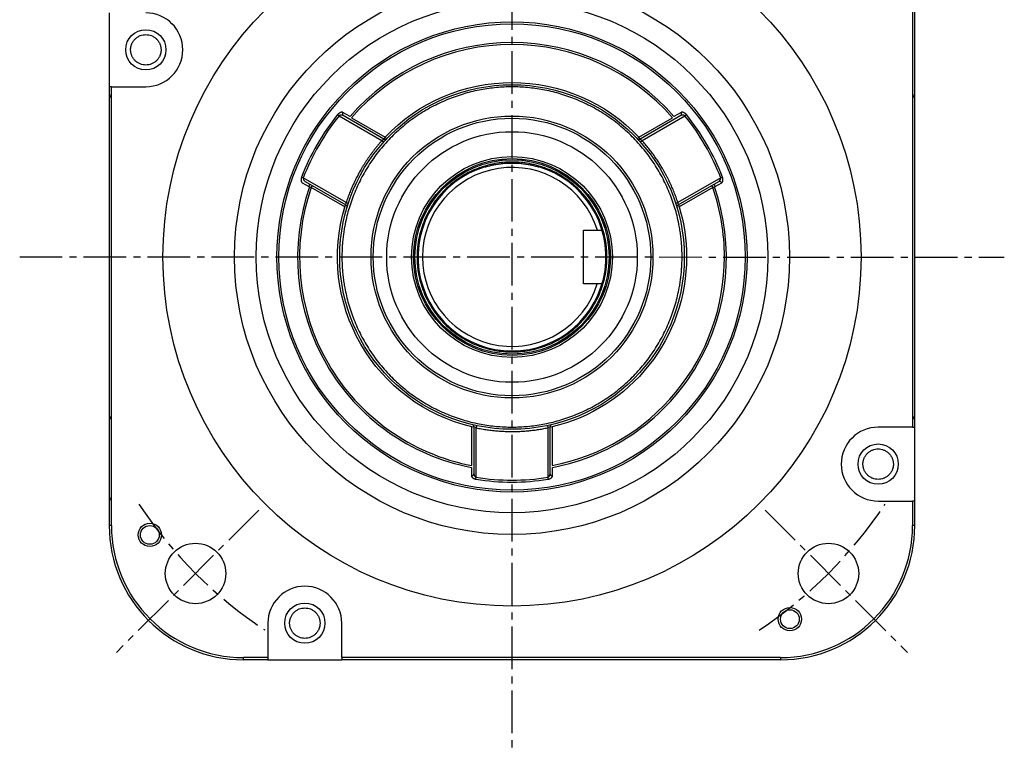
# Model space of a CAD drawing. Header units: millimetres. Extents: x 32176 to 34318, y 9875 to 11035.
# Tile 42 of 56: x 33141 to 33361, y 10289 to 10452. Entities that reach past the tile are written whole.
import ezdxf

# ---------------------------------------------------------------- set-up
doc = ezdxf.new("R2010")
doc.units = ezdxf.units.MM
doc.linetypes.add('CENTER2', pattern=[28.575, 19.05, -3.175, 3.175, -3.175])
doc.layers.add('Center', color=1, linetype='CENTER2')

msp = doc.modelspace()

# ---------------------------------------------------------------- linework, layer by layer
at = {"color": 7, "linetype": 'Continuous', "lineweight": 25}
for p, q in [((33340.7, 10458.92), (33340.7, 10360.89)), ((33341.2, 10360.89), (33341.2, 10458.92)), ((33161.2, 10453.46), (33161.2, 10436.96)), ((33161.7, 10436.96), (33161.2, 10436.96)), ((33161.2, 10436.96), (33161.2, 10338.92)), ((33161.7, 10436.96), (33169.39, 10436.96)), ((33161.7, 10338.92), (33161.7, 10436.96)), ((33212.24, 10430.73), (33212.57, 10430.46)), ((33212.57, 10430.46), (33222.14, 10424.94)), ((33215.01, 10430.3), (33213.43, 10431.22)), ((33222.59, 10425.26), (33213.5, 10430.5)), ((33288.9, 10430.5), (33279.81, 10425.26)), ((33280.26, 10424.94), (33289.83, 10430.46)), ((33288.97, 10431.22), (33287.39, 10430.3)), ((33289.83, 10430.46), (33290.16, 10430.73)), ((33215.34, 10430.02), (33222.84, 10425.69)), ((33279.56, 10425.69), (33287.06, 10430.02)), ((33222.14, 10424.94), (33222.52, 10424.6)), ((33222.84, 10425.69), (33222.59, 10425.26)), ((33223.2, 10425.35), (33222.84, 10425.69)), ((33279.56, 10425.69), (33279.2, 10425.35)), ((33279.81, 10425.26), (33279.56, 10425.69)), ((33279.88, 10424.6), (33280.26, 10424.94)), ((33204.57, 10416.61), (33204.17, 10416.76)), ((33204.35, 10415.49), (33205.93, 10414.57)), ((33214.14, 10411.08), (33204.57, 10416.61)), ((33205, 10415.78), (33214.09, 10410.54)), ((33205.84, 10414.62), (33206.04, 10415.18)), ((33206.34, 10414.43), (33206.59, 10414.87)), ((33297.83, 10416.61), (33288.26, 10411.08)), ((33288.31, 10410.54), (33297.4, 10415.78)), ((33295.81, 10414.87), (33296.06, 10414.43)), ((33296.36, 10415.18), (33296.56, 10414.62)), ((33296.47, 10414.57), (33298.05, 10415.49)), ((33298.23, 10416.76), (33297.83, 10416.61)), ((33205.93, 10414.57), (33206.34, 10414.43)), ((33213.84, 10410.1), (33206.34, 10414.43)), ((33296.06, 10414.43), (33288.56, 10410.1)), ((33296.06, 10414.43), (33296.47, 10414.57)), ((33213.55, 10408.94), (33214.03, 10410.57)), ((33214.14, 10411.08), (33214.62, 10410.93)), ((33287.78, 10410.93), (33288.26, 10411.08)), ((33288.37, 10410.57), (33288.74, 10409.31)), ((33267.18, 10392.93), (33267.19, 10404.93)), ((33267.19, 10404.93), (33271.31, 10404.93)), ((33273.64, 10398.25), (33273.7, 10398.92)), ((33271.31, 10392.93), (33267.18, 10392.93)), ((33242.7, 10360.89), (33242.19, 10360.98)), ((33242.2, 10352.32), (33242.2, 10360.98)), ((33242.7, 10360.98), (33242.7, 10350.49)), ((33243.3, 10361.24), (33243.2, 10360.75)), ((33243.2, 10349.7), (33243.2, 10360.75)), ((33259.1, 10361.24), (33259.2, 10360.75)), ((33259.2, 10360.75), (33259.2, 10349.7)), ((33259.7, 10350.49), (33259.7, 10360.98)), ((33260.21, 10360.98), (33259.7, 10360.89)), ((33260.2, 10360.98), (33260.2, 10352.32)), ((33340.7, 10360.89), (33333.01, 10360.89)), ((33340.7, 10360.89), (33341.2, 10360.89)), ((33341.2, 10344.39), (33341.2, 10360.89)), ((33242.12, 10351.9), (33242.12, 10350.06)), ((33260.28, 10350.06), (33260.28, 10351.9)), ((33243.13, 10349.28), (33243.2, 10349.7)), ((33259.27, 10349.28), (33259.2, 10349.7)), ((33333.01, 10344.39), (33340.7, 10344.39)), ((33340.7, 10344.39), (33340.7, 10338.92)), ((33341.2, 10344.39), (33340.7, 10344.39)), ((33341.2, 10338.92), (33341.2, 10344.39)), ((33161.7, 10338.92), (33161.2, 10338.92)), ((33341.2, 10338.92), (33340.7, 10338.92)), ((33196.66, 10317.11), (33196.66, 10309.42)), ((33213.16, 10309.42), (33213.16, 10317.11)), ((33196.66, 10309.42), (33191.2, 10309.42)), ((33191.2, 10308.92), (33191.2, 10309.42)), ((33196.66, 10309.42), (33196.66, 10308.92)), ((33311.2, 10309.42), (33213.16, 10309.42)), ((33213.16, 10309.42), (33213.16, 10308.92)), ((33311.2, 10309.42), (33311.2, 10308.92)), ((33196.66, 10308.92), (33191.2, 10308.92)), ((33196.66, 10308.92), (33213.16, 10308.92)), ((33311.2, 10308.92), (33213.16, 10308.92))]:
    msp.add_line(p, q, dxfattribs=at)
for centre, radius in [((33251.2, 10398.92), 78), ((33251.2, 10398.92), 62), ((33251.2, 10398.92), 57.15), ((33251.2, 10398.92), 52.1), ((33169.39, 10445.21), 4.5), ((33251.2, 10398.92), 38.5), ((33251.2, 10398.92), 31.5), ((33251.2, 10398.92), 31), ((33251.2, 10398.92), 28), ((33251.2, 10398.92), 22.45), ((33251.2, 10398.92), 22), ((33251.2, 10398.92), 21.71), ((33333.01, 10352.64), 4.5), ((33170.28, 10336.83), 2.6), ((33170.28, 10336.83), 2.1), ((33180.49, 10328.21), 6.75), ((33321.91, 10328.21), 6.75), ((33204.91, 10317.11), 4.5), ((33313.29, 10318), 2.6), ((33313.29, 10318), 2.1)]:
    msp.add_circle(centre, radius, dxfattribs=at)
for centre, radius, start, end in [((33169.39, 10445.21), 8.25, 270, 90), ((33251.2, 10398.92), 47.9, 40.9298, 139.0702), ((33162.2, 10435.42), 1, 180, 240), ((33340.2, 10435.42), 1, 300, 0), ((33251.2, 10398.92), 50.3, 140.7683, 159.2317), ((33213.78, 10430.89), 0.48, 137.9275, 234.2481), ((33288.62, 10430.89), 0.48, 305.7519, 42.0724), ((33251.2, 10398.92), 50.3, 20.7683, 39.2317), ((33222.84, 10425.69), 0.5, 240, 316.6576), ((33279.56, 10425.69), 0.5, 223.3424, 300), ((33251.2, 10398.92), 21, 106.6015, 73.3985), ((33251.19, 10398.94), 20, 17.4346, 342.5194), ((33297.6, 10415.34), 0.48, 17.9276, 114.2481), ((33251.2, 10398.92), 47.9, 160.9298, 259.0702), ((33251.2, 10398.92), 47.9, 280.9298, 19.0702), ((33213.84, 10410.1), 0.5, 343.3424, 60), ((33288.56, 10410.1), 0.5, 120, 196.6576), ((33162.2, 10362.42), 1, 120, 180), ((33340.2, 10362.42), 1, 0, 60), ((33242.2, 10360.98), 0.5, 0, 76.6576), ((33260.2, 10360.98), 0.5, 103.3424, 180), ((33333.01, 10352.64), 8.25, 90, 270), ((33242.22, 10350.53), 0.48, 257.9276, 354.2481), ((33251.2, 10398.92), 50.3, 260.7683, 279.2317), ((33260.18, 10350.53), 0.48, 185.7519, 282.0724), ((33162.2, 10345.42), 1, 180, 240), ((33191.2, 10338.92), 30, 180, 270), ((33191.2, 10338.92), 29.5, 180, 270), ((33311.2, 10338.92), 29.5, 270, 0), ((33311.2, 10338.92), 30, 270, 0), ((33204.91, 10317.11), 8.25, 0, 180)]:
    msp.add_arc(centre, radius, start, end, dxfattribs=at)
for points, knots in [([(33198.67, 10398.92), (33198.67, 10412.86), (33204.2, 10426.22), (33223.91, 10445.92), (33237.27, 10451.46), (33265.13, 10451.46), (33278.49, 10445.92), (33298.2, 10426.22), (33303.73, 10412.86), (33303.73, 10398.92)], [0, 0, 0, 0, 0.25, 0.25, 0.5, 0.5, 0.75, 0.75, 1, 1, 1, 1]), ([(33165.99, 10445.21), (33165.99, 10445.27), (33165.99, 10445.4), (33166, 10445.58), (33166.03, 10445.76), (33166.06, 10445.94), (33166.11, 10446.12), (33166.16, 10446.29), (33166.28, 10446.62), (33166.52, 10447.09), (33166.97, 10447.63), (33167.51, 10448.07), (33168.11, 10448.39), (33168.75, 10448.57), (33169.39, 10448.63), (33170.03, 10448.57), (33170.66, 10448.39), (33171.27, 10448.07), (33171.81, 10447.63), (33172.25, 10447.09), (33172.51, 10446.58), (33172.66, 10446.16), (33172.73, 10445.85), (33172.78, 10445.53), (33172.78, 10445.32), (33172.79, 10445.21)], [0, 0, 0, 0, 0.017281, 0.034439, 0.051523, 0.068584, 0.085672, 0.102838, 0.120131, 0.185085, 0.250089, 0.315042, 0.380046, 0.440005, 0.500014, 0.559974, 0.619983, 0.684936, 0.74994, 0.814894, 0.879897, 0.910049, 0.939936, 0.96983, 1, 1, 1, 1]), ([(33287.06, 10430.02), (33278.05, 10440.42), (33264.96, 10446.39), (33237.44, 10446.39), (33224.35, 10440.42), (33215.34, 10430.02)], [0, 0, 0, 0, 0.5, 0.5, 1, 1, 1, 1]), ([(33172.79, 10445.21), (33172.79, 10445.15), (33172.78, 10445.03), (33172.77, 10444.85), (33172.74, 10444.66), (33172.71, 10444.49), (33172.67, 10444.31), (33172.61, 10444.13), (33172.49, 10443.8), (33172.25, 10443.33), (33171.81, 10442.79), (33171.27, 10442.35), (33170.66, 10442.04), (33170.03, 10441.85), (33169.39, 10441.79), (33168.75, 10441.85), (33168.11, 10442.04), (33167.51, 10442.35), (33166.97, 10442.79), (33166.52, 10443.33), (33166.26, 10443.84), (33166.12, 10444.26), (33166.04, 10444.57), (33165.99, 10444.89), (33165.99, 10445.1), (33165.99, 10445.21)], [0, 0, 0, 0, 0.017281, 0.034439, 0.051523, 0.068584, 0.085672, 0.102838, 0.120131, 0.185085, 0.250089, 0.315042, 0.380046, 0.440005, 0.500014, 0.559974, 0.619983, 0.684936, 0.74994, 0.814894, 0.879897, 0.910049, 0.939936, 0.96983, 1, 1, 1, 1]), ([(33289.2, 10398.92), (33289.2, 10399.14), (33289.2, 10399.56), (33289.18, 10400.19), (33289.15, 10400.82), (33289.12, 10401.45), (33289.07, 10402.08), (33289.01, 10402.71), (33288.94, 10403.34), (33288.87, 10403.96), (33288.78, 10404.59), (33288.68, 10405.22), (33288.39, 10406.84), (33287.78, 10409.44), (33286.57, 10412.98), (33285, 10416.43), (33283.05, 10419.78), (33280.75, 10422.93), (33278.12, 10425.84), (33275.2, 10428.47), (33272.05, 10430.77), (33268.71, 10432.72), (33265.26, 10434.29), (33261.72, 10435.5), (33258.19, 10436.33), (33254.68, 10436.82), (33251.2, 10436.98), (33247.72, 10436.82), (33244.21, 10436.33), (33240.68, 10435.5), (33237.14, 10434.29), (33233.69, 10432.72), (33230.35, 10430.77), (33227.2, 10428.47), (33224.28, 10425.84), (33221.65, 10422.93), (33219.35, 10419.78), (33217.4, 10416.43), (33215.83, 10412.98), (33214.62, 10409.44), (33213.97, 10406.67), (33213.63, 10404.7), (33213.48, 10403.55), (33213.35, 10402.4), (33213.26, 10401.24), (33213.21, 10400.08), (33213.2, 10399.31), (33213.2, 10398.92)], [0, 0, 0, 0, 0.005308, 0.010609, 0.015904, 0.021197, 0.026487, 0.031777, 0.037067, 0.042359, 0.047656, 0.052957, 0.058266, 0.089135, 0.120009, 0.152165, 0.184325, 0.217165, 0.25001, 0.28285, 0.315695, 0.347851, 0.380012, 0.410881, 0.441755, 0.470876, 0.500001, 0.529122, 0.558247, 0.589116, 0.61999, 0.652146, 0.684306, 0.717147, 0.749991, 0.782832, 0.815676, 0.847832, 0.879993, 0.910862, 0.941736, 0.951461, 0.961168, 0.970867, 0.980566, 0.990274, 1, 1, 1, 1]), ([(33222.84, 10425.69), (33230.2, 10433.5), (33240.47, 10437.92), (33261.93, 10437.92), (33272.2, 10433.5), (33279.56, 10425.69)], [0, 0, 0, 0, 0.5, 0.5, 1, 1, 1, 1]), ([(33213.43, 10431.22), (33213.41, 10431.22), (33213.37, 10431.24), (33213.32, 10431.26), (33213.25, 10431.27), (33213.16, 10431.28), (33213.04, 10431.26), (33212.88, 10431.22), (33212.72, 10431.14), (33212.57, 10431.05), (33212.44, 10430.94), (33212.34, 10430.84), (33212.27, 10430.77), (33212.24, 10430.73)], [0, 0, 0, 0, 0.062659, 0.125085, 0.187687, 0.250874, 0.376183, 0.500303, 0.626664, 0.750378, 0.835973, 0.918536, 1, 1, 1, 1]), ([(33213.5, 10430.5), (33213.48, 10430.52), (33213.41, 10430.55), (33213.27, 10430.6), (33213.1, 10430.63), (33212.94, 10430.62), (33212.82, 10430.59), (33212.72, 10430.56), (33212.64, 10430.52), (33212.6, 10430.48), (33212.57, 10430.46)], [0, 0, 0, 0, 0.094238, 0.250543, 0.500115, 0.635512, 0.75013, 0.8426, 0.92541, 1, 1, 1, 1]), ([(33289.83, 10430.46), (33289.81, 10430.47), (33289.79, 10430.5), (33289.74, 10430.52), (33289.7, 10430.55), (33289.64, 10430.57), (33289.57, 10430.6), (33289.46, 10430.62), (33289.3, 10430.63), (33289.13, 10430.6), (33288.99, 10430.55), (33288.92, 10430.52), (33288.9, 10430.5)], [0, 0, 0, 0, 0.044095, 0.09093, 0.140884, 0.194268, 0.251339, 0.36584, 0.501189, 0.749853, 0.905743, 1, 1, 1, 1]), ([(33290.16, 10430.73), (33290.14, 10430.76), (33290.1, 10430.8), (33290.04, 10430.86), (33289.98, 10430.92), (33289.91, 10430.98), (33289.81, 10431.06), (33289.68, 10431.14), (33289.51, 10431.22), (33289.36, 10431.26), (33289.21, 10431.28), (33289.08, 10431.27), (33289.01, 10431.23), (33288.97, 10431.22)], [0, 0, 0, 0, 0.049056, 0.098201, 0.147872, 0.19849, 0.250456, 0.374295, 0.500966, 0.62502, 0.750745, 0.875887, 1, 1, 1, 1]), ([(33222.14, 10424.94), (33222.01, 10424.78), (33221.73, 10424.47), (33221.33, 10424), (33220.93, 10423.52), (33220.55, 10423.04), (33220.17, 10422.55), (33219.8, 10422.05), (33219.43, 10421.55), (33219.08, 10421.05), (33218.73, 10420.53), (33218.39, 10420.01), (33218.06, 10419.49), (33217.74, 10418.96), (33217.33, 10418.27), (33216.86, 10417.42), (33216.33, 10416.4), (33215.83, 10415.36), (33215.36, 10414.31), (33214.92, 10413.25), (33214.51, 10412.17), (33214.27, 10411.45), (33214.14, 10411.08)], [0, 0, 0, 0, 0.038567, 0.07708, 0.115551, 0.153987, 0.1924, 0.230798, 0.269192, 0.307591, 0.346005, 0.384444, 0.422917, 0.461435, 0.500006, 0.571586, 0.643011, 0.714344, 0.785646, 0.856982, 0.928412, 1, 1, 1, 1]), ([(33222.14, 10424.94), (33222.16, 10424.95), (33222.2, 10424.98), (33222.25, 10425.02), (33222.31, 10425.07), (33222.38, 10425.11), (33222.46, 10425.17), (33222.53, 10425.22), (33222.58, 10425.25), (33222.58, 10425.26), (33222.59, 10425.26)], [0, 0, 0, 0, 0.08383, 0.167661, 0.251494, 0.376719, 0.50098, 0.679221, 0.844938, 1, 1, 1, 1]), ([(33279.81, 10425.26), (33279.81, 10425.26), (33279.82, 10425.26), (33279.83, 10425.25), (33279.85, 10425.24), (33279.87, 10425.22), (33279.91, 10425.19), (33279.96, 10425.16), (33280.02, 10425.12), (33280.09, 10425.06), (33280.17, 10425), (33280.23, 10424.96), (33280.26, 10424.94)], [0, 0, 0, 0, 0.076489, 0.155393, 0.236986, 0.321512, 0.409194, 0.50023, 0.615561, 0.749369, 0.874432, 1, 1, 1, 1]), ([(33288.26, 10411.08), (33288.19, 10411.28), (33288.06, 10411.67), (33287.85, 10412.26), (33287.64, 10412.84), (33287.41, 10413.41), (33287.18, 10413.99), (33286.93, 10414.56), (33286.68, 10415.12), (33286.42, 10415.68), (33286.15, 10416.24), (33285.87, 10416.79), (33285.58, 10417.34), (33285.28, 10417.88), (33284.89, 10418.58), (33284.39, 10419.42), (33283.77, 10420.39), (33283.12, 10421.34), (33282.45, 10422.27), (33281.75, 10423.18), (33281.02, 10424.07), (33280.51, 10424.65), (33280.26, 10424.94)], [0, 0, 0, 0, 0.038567, 0.07708, 0.115551, 0.153987, 0.1924, 0.230798, 0.269192, 0.307591, 0.346005, 0.384444, 0.422917, 0.461435, 0.500006, 0.571586, 0.643011, 0.714344, 0.785646, 0.856982, 0.928412, 1, 1, 1, 1]), ([(33272.42, 10398.92), (33272.42, 10399.07), (33272.42, 10399.36), (33272.4, 10399.79), (33272.38, 10400.22), (33272.35, 10400.65), (33272.31, 10401.08), (33272.26, 10401.51), (33272.21, 10401.93), (33272.14, 10402.36), (33271.97, 10403.32), (33271.63, 10404.8), (33270.95, 10406.77), (33270.07, 10408.7), (33268.98, 10410.57), (33267.7, 10412.33), (33266.23, 10413.96), (33264.6, 10415.42), (33262.84, 10416.71), (33260.98, 10417.8), (33258.43, 10418.96), (33255.16, 10419.9), (33251.2, 10420.26), (33247.24, 10419.9), (33243.97, 10418.96), (33241.42, 10417.8), (33239.56, 10416.71), (33237.8, 10415.42), (33236.17, 10413.96), (33234.7, 10412.33), (33233.42, 10410.57), (33232.33, 10408.7), (33231.45, 10406.77), (33230.77, 10404.8), (33230.4, 10403.21), (33230.2, 10402.02), (33230.1, 10401.25), (33230.03, 10400.48), (33229.99, 10399.7), (33229.98, 10399.18), (33229.98, 10398.92)], [0, 0, 0, 0, 0.006487, 0.012966, 0.019437, 0.025905, 0.032372, 0.03884, 0.045313, 0.051792, 0.058281, 0.089157, 0.120041, 0.152204, 0.184375, 0.217222, 0.250077, 0.282925, 0.31578, 0.347943, 0.380114, 0.441801, 0.500001, 0.558202, 0.619888, 0.652051, 0.684222, 0.71707, 0.749925, 0.782772, 0.815628, 0.847791, 0.879961, 0.910837, 0.941721, 0.953391, 0.965039, 0.976679, 0.988327, 1, 1, 1, 1]), ([(33245.2, 10419.05), (33245.2, 10419.05), (33245.24, 10419.06), (33245.35, 10419.09), (33245.4, 10419.11), (33245.52, 10419.14), (33245.58, 10419.16), (33245.81, 10419.22), (33245.99, 10419.27), (33246.32, 10419.35), (33246.44, 10419.38), (33246.69, 10419.43), (33246.82, 10419.46), (33247.23, 10419.55), (33247.53, 10419.6), (33248.19, 10419.71), (33248.53, 10419.76), (33249.07, 10419.82), (33249.26, 10419.83), (33249.63, 10419.87), (33249.83, 10419.88), (33250.41, 10419.91), (33250.8, 10419.92), (33251.6, 10419.92), (33251.99, 10419.91), (33252.57, 10419.88), (33252.76, 10419.87), (33253.14, 10419.84), (33253.32, 10419.82), (33253.87, 10419.76), (33254.21, 10419.71), (33254.7, 10419.63), (33254.86, 10419.6), (33255.16, 10419.55), (33255.3, 10419.52), (33255.72, 10419.43), (33255.96, 10419.38), (33256.4, 10419.27), (33256.59, 10419.22), (33256.81, 10419.16), (33256.88, 10419.14), (33256.99, 10419.11), (33257.04, 10419.09), (33257.16, 10419.06), (33257.2, 10419.05), (33257.2, 10419.05)], [0, 0, 0, 0, 0.0625, 0.0625, 0.09375, 0.09375, 0.125, 0.125, 0.1875, 0.1875, 0.21875, 0.21875, 0.25, 0.25, 0.3125, 0.3125, 0.375, 0.375, 0.40625, 0.40625, 0.4375, 0.4375, 0.5, 0.5, 0.5625, 0.5625, 0.59375, 0.59375, 0.625, 0.625, 0.6875, 0.6875, 0.71875, 0.71875, 0.75, 0.75, 0.8125, 0.8125, 0.875, 0.875, 0.90625, 0.90625, 0.9375, 0.9375, 1, 1, 1, 1]), ([(33204.17, 10416.76), (33204.16, 10416.73), (33204.14, 10416.68), (33204.12, 10416.59), (33204.1, 10416.51), (33204.08, 10416.42), (33204.07, 10416.3), (33204.06, 10416.14), (33204.08, 10415.96), (33204.12, 10415.8), (33204.18, 10415.67), (33204.25, 10415.56), (33204.32, 10415.51), (33204.35, 10415.49)], [0, 0, 0, 0, 0.0490561, 0.0982014, 0.1478717, 0.1984899, 0.2504555, 0.3742945, 0.500966, 0.6250202, 0.7507449, 0.8758873, 1, 1, 1, 1]), ([(33204.57, 10416.61), (33204.57, 10416.59), (33204.56, 10416.56), (33204.56, 10416.5), (33204.56, 10416.45), (33204.57, 10416.39), (33204.59, 10416.31), (33204.62, 10416.21), (33204.7, 10416.07), (33204.8, 10415.93), (33204.92, 10415.83), (33204.98, 10415.8), (33205, 10415.78)], [0, 0, 0, 0, 0.0440954, 0.0909303, 0.1408835, 0.1942676, 0.2513388, 0.3658402, 0.5011892, 0.7498531, 0.9057435, 1, 1, 1, 1]), ([(33297.4, 10415.78), (33297.53, 10415.86), (33297.65, 10415.98), (33297.82, 10416.28), (33297.86, 10416.46), (33297.83, 10416.61)], [0, 0, 0, 0, 0.5, 0.5, 1, 1, 1, 1]), ([(33298.05, 10415.49), (33298.07, 10415.5), (33298.1, 10415.52), (33298.15, 10415.56), (33298.19, 10415.61), (33298.24, 10415.69), (33298.29, 10415.8), (33298.32, 10415.96), (33298.34, 10416.14), (33298.33, 10416.32), (33298.31, 10416.48), (33298.28, 10416.62), (33298.24, 10416.71), (33298.23, 10416.76)], [0, 0, 0, 0, 0.0626487, 0.1250712, 0.1876768, 0.2508733, 0.3761628, 0.5003028, 0.6266506, 0.7503773, 0.8359681, 0.9185302, 1, 1, 1, 1]), ([(33206.34, 10414.43), (33201.84, 10401.43), (33203.21, 10387.11), (33216.97, 10363.27), (33228.69, 10354.93), (33242.2, 10352.32)], [0, 0, 0, 0, 0.5, 0.5, 1, 1, 1, 1]), ([(33214.09, 10410.54), (33214.09, 10410.54), (33214.09, 10410.6), (33214.11, 10410.8), (33214.13, 10410.94), (33214.14, 10411.08)], [0, 0, 0, 0, 0.5, 0.5, 1, 1, 1, 1]), ([(33288.26, 10411.08), (33288.27, 10410.94), (33288.29, 10410.8), (33288.31, 10410.6), (33288.31, 10410.54), (33288.31, 10410.54)], [0, 0, 0, 0, 0.5, 0.5, 1, 1, 1, 1]), ([(33242.2, 10360.98), (33231.76, 10363.45), (33222.79, 10370.13), (33212.06, 10388.72), (33210.76, 10399.82), (33213.84, 10410.1)], [0, 0, 0, 0, 0.5, 0.5, 1, 1, 1, 1]), ([(33303.73, 10398.92), (33303.73, 10384.99), (33298.2, 10371.63), (33278.49, 10351.93), (33265.13, 10346.39), (33237.27, 10346.39), (33223.91, 10351.93), (33204.2, 10371.63), (33198.67, 10384.99), (33198.67, 10398.92)], [0, 0, 0, 0, 0.25, 0.25, 0.5, 0.5, 0.75, 0.75, 1, 1, 1, 1]), ([(33213.2, 10398.92), (33213.2, 10398.71), (33213.2, 10398.29), (33213.22, 10397.66), (33213.25, 10397.03), (33213.28, 10396.4), (33213.33, 10395.77), (33213.39, 10395.14), (33213.46, 10394.51), (33213.53, 10393.88), (33213.62, 10393.26), (33213.72, 10392.63), (33214.01, 10391.01), (33214.62, 10388.41), (33215.83, 10384.87), (33217.4, 10381.41), (33219.35, 10378.07), (33221.65, 10374.92), (33224.28, 10372.01), (33227.2, 10369.38), (33230.35, 10367.08), (33233.69, 10365.12), (33237.14, 10363.55), (33240.68, 10362.35), (33244.21, 10361.52), (33247.72, 10361.03), (33251.2, 10360.87), (33254.68, 10361.03), (33258.19, 10361.52), (33261.72, 10362.35), (33265.26, 10363.55), (33268.71, 10365.12), (33272.05, 10367.08), (33275.2, 10369.38), (33278.12, 10372.01), (33280.75, 10374.92), (33283.05, 10378.07), (33285, 10381.41), (33286.57, 10384.87), (33287.78, 10388.41), (33288.43, 10391.18), (33288.77, 10393.15), (33288.92, 10394.3), (33289.05, 10395.45), (33289.13, 10396.61), (33289.19, 10397.76), (33289.2, 10398.54), (33289.2, 10398.92)], [0, 0, 0, 0, 0.0053075, 0.0106085, 0.0159045, 0.0211968, 0.026487, 0.0317765, 0.0370669, 0.0423595, 0.0476559, 0.0529574, 0.0582657, 0.089135, 0.1200088, 0.1521648, 0.1843252, 0.2171655, 0.2500102, 0.2828505, 0.3156952, 0.3478512, 0.3800117, 0.410881, 0.4417547, 0.4708755, 0.5000008, 0.5291216, 0.5582468, 0.5891162, 0.6199899, 0.6521459, 0.6843063, 0.7171466, 0.7499913, 0.7828316, 0.8156763, 0.8478324, 0.8799928, 0.9108621, 0.9417359, 0.951461, 0.9611683, 0.9708668, 0.9805656, 0.9902736, 1, 1, 1, 1]), ([(33229.98, 10398.92), (33229.98, 10398.78), (33229.98, 10398.49), (33230, 10398.06), (33230.02, 10397.63), (33230.05, 10397.2), (33230.09, 10396.77), (33230.14, 10396.34), (33230.19, 10395.92), (33230.26, 10395.49), (33230.43, 10394.53), (33230.77, 10393.05), (33231.45, 10391.07), (33232.33, 10389.15), (33233.42, 10387.28), (33234.7, 10385.52), (33236.17, 10383.89), (33237.8, 10382.42), (33239.56, 10381.14), (33241.42, 10380.05), (33243.97, 10378.89), (33247.24, 10377.95), (33251.2, 10377.59), (33255.16, 10377.95), (33258.43, 10378.89), (33260.98, 10380.05), (33262.84, 10381.14), (33264.6, 10382.42), (33266.23, 10383.89), (33267.7, 10385.52), (33268.98, 10387.28), (33270.07, 10389.15), (33270.95, 10391.07), (33271.63, 10393.05), (33272, 10394.64), (33272.2, 10395.83), (33272.3, 10396.6), (33272.37, 10397.37), (33272.41, 10398.15), (33272.42, 10398.66), (33272.42, 10398.92)], [0, 0, 0, 0, 0.006487, 0.012966, 0.019437, 0.025905, 0.032372, 0.03884, 0.045313, 0.051792, 0.058281, 0.089157, 0.120041, 0.152204, 0.184375, 0.217222, 0.250077, 0.282925, 0.31578, 0.347943, 0.380114, 0.441801, 0.500001, 0.558202, 0.619888, 0.652051, 0.684222, 0.71707, 0.749925, 0.782772, 0.815628, 0.847791, 0.879961, 0.910837, 0.941721, 0.953391, 0.965039, 0.976679, 0.988327, 1, 1, 1, 1]), ([(33290.2, 10398.92), (33290.2, 10390.15), (33287.24, 10381.62), (33276.35, 10367.85), (33268.74, 10363), (33260.2, 10360.98)], [0, 0, 0, 0, 0.5, 0.5, 1, 1, 1, 1]), ([(33260.2, 10352.32), (33271.03, 10354.41), (33280.79, 10360.2), (33294.83, 10377.21), (33298.67, 10387.9), (33298.67, 10398.92)], [0, 0, 0, 0, 0.5, 0.5, 1, 1, 1, 1]), ([(33243.2, 10360.75), (33243.07, 10360.81), (33242.94, 10360.87), (33242.76, 10360.95), (33242.7, 10360.98), (33242.7, 10360.98)], [0, 0, 0, 0, 0.5, 0.5, 1, 1, 1, 1]), ([(33243.2, 10360.75), (33243.4, 10360.71), (33243.81, 10360.63), (33244.42, 10360.52), (33245.03, 10360.41), (33245.64, 10360.32), (33246.26, 10360.24), (33246.87, 10360.16), (33247.49, 10360.1), (33248.1, 10360.05), (33248.72, 10360), (33249.34, 10359.97), (33249.96, 10359.94), (33250.58, 10359.93), (33251.38, 10359.92), (33252.35, 10359.94), (33253.5, 10359.99), (33254.65, 10360.07), (33255.79, 10360.19), (33256.93, 10360.34), (33258.07, 10360.53), (33258.82, 10360.68), (33259.2, 10360.75)], [0, 0, 0, 0, 0.038567, 0.07708, 0.115551, 0.153987, 0.1924, 0.230798, 0.269192, 0.307591, 0.346005, 0.384444, 0.422917, 0.461435, 0.500006, 0.571586, 0.643011, 0.714344, 0.785646, 0.856982, 0.928412, 1, 1, 1, 1]), ([(33259.7, 10360.98), (33259.7, 10360.98), (33259.64, 10360.95), (33259.46, 10360.87), (33259.33, 10360.81), (33259.2, 10360.75)], [0, 0, 0, 0, 0.5, 0.5, 1, 1, 1, 1]), ([(33329.61, 10352.64), (33329.61, 10352.7), (33329.62, 10352.82), (33329.63, 10353), (33329.66, 10353.18), (33329.69, 10353.36), (33329.73, 10353.54), (33329.79, 10353.72), (33329.91, 10354.05), (33330.15, 10354.52), (33330.59, 10355.06), (33331.13, 10355.5), (33331.74, 10355.81), (33332.37, 10356), (33333.01, 10356.06), (33333.65, 10356), (33334.29, 10355.81), (33334.89, 10355.5), (33335.43, 10355.06), (33335.88, 10354.52), (33336.14, 10354.01), (33336.28, 10353.59), (33336.36, 10353.27), (33336.4, 10352.96), (33336.41, 10352.74), (33336.41, 10352.64)], [0, 0, 0, 0, 0.017281, 0.034439, 0.051523, 0.068584, 0.085672, 0.102838, 0.120131, 0.185085, 0.250089, 0.315042, 0.380046, 0.440005, 0.500014, 0.559974, 0.619983, 0.684936, 0.74994, 0.814894, 0.879897, 0.910049, 0.939936, 0.96983, 1, 1, 1, 1]), ([(33336.41, 10352.64), (33336.41, 10352.57), (33336.41, 10352.45), (33336.4, 10352.27), (33336.37, 10352.09), (33336.34, 10351.91), (33336.29, 10351.73), (33336.24, 10351.56), (33336.12, 10351.23), (33335.88, 10350.76), (33335.43, 10350.22), (33334.89, 10349.77), (33334.29, 10349.46), (33333.65, 10349.28), (33333.01, 10349.22), (33332.37, 10349.28), (33331.74, 10349.46), (33331.13, 10349.77), (33330.59, 10350.22), (33330.15, 10350.76), (33329.89, 10351.27), (33329.74, 10351.69), (33329.67, 10352), (33329.62, 10352.32), (33329.62, 10352.53), (33329.61, 10352.64)], [0, 0, 0, 0, 0.017281, 0.034439, 0.051523, 0.068584, 0.085672, 0.102838, 0.120131, 0.185085, 0.250089, 0.315042, 0.380046, 0.440005, 0.500014, 0.559974, 0.619983, 0.684936, 0.74994, 0.814894, 0.879897, 0.910049, 0.939936, 0.96983, 1, 1, 1, 1]), ([(33242.12, 10350.06), (33242.12, 10350.05), (33242.12, 10350.01), (33242.14, 10349.95), (33242.16, 10349.89), (33242.2, 10349.81), (33242.27, 10349.71), (33242.39, 10349.6), (33242.54, 10349.49), (33242.7, 10349.41), (33242.85, 10349.35), (33242.99, 10349.31), (33243.08, 10349.29), (33243.13, 10349.28)], [0, 0, 0, 0, 0.062649, 0.125071, 0.187677, 0.250873, 0.376163, 0.500303, 0.626651, 0.750377, 0.835968, 0.91853, 1, 1, 1, 1]), ([(33242.7, 10350.49), (33242.7, 10350.33), (33242.75, 10350.17), (33242.92, 10349.88), (33243.05, 10349.75), (33243.2, 10349.7)], [0, 0, 0, 0, 0.5, 0.5, 1, 1, 1, 1]), ([(33259.2, 10349.7), (33259.35, 10349.75), (33259.48, 10349.88), (33259.65, 10350.17), (33259.7, 10350.33), (33259.7, 10350.49)], [0, 0, 0, 0, 0.5, 0.5, 1, 1, 1, 1]), ([(33259.27, 10349.28), (33259.3, 10349.29), (33259.35, 10349.3), (33259.44, 10349.32), (33259.52, 10349.34), (33259.6, 10349.37), (33259.72, 10349.42), (33259.86, 10349.49), (33260.01, 10349.6), (33260.13, 10349.71), (33260.21, 10349.83), (33260.27, 10349.95), (33260.27, 10350.03), (33260.28, 10350.06)], [0, 0, 0, 0, 0.049052, 0.098195, 0.147865, 0.198485, 0.250455, 0.37428, 0.500966, 0.624999, 0.750744, 0.875873, 1, 1, 1, 1]), ([(33201.51, 10317.11), (33201.51, 10317.17), (33201.51, 10317.29), (33201.53, 10317.48), (33201.55, 10317.66), (33201.59, 10317.84), (33201.63, 10318.01), (33201.69, 10318.19), (33201.81, 10318.52), (33202.05, 10318.99), (33202.49, 10319.53), (33203.03, 10319.97), (33203.64, 10320.29), (33204.27, 10320.47), (33204.91, 10320.53), (33205.55, 10320.47), (33206.19, 10320.29), (33206.79, 10319.97), (33207.33, 10319.53), (33207.77, 10318.99), (33208.04, 10318.48), (33208.18, 10318.06), (33208.26, 10317.75), (33208.3, 10317.43), (33208.31, 10317.22), (33208.31, 10317.11)], [0, 0, 0, 0, 0.017281, 0.034439, 0.051523, 0.068584, 0.085672, 0.102838, 0.120131, 0.185085, 0.250089, 0.315042, 0.380046, 0.440005, 0.500014, 0.559974, 0.619983, 0.684936, 0.74994, 0.814894, 0.879897, 0.910049, 0.939936, 0.96983, 1, 1, 1, 1]), ([(33208.31, 10317.11), (33208.31, 10317.05), (33208.31, 10316.93), (33208.29, 10316.74), (33208.27, 10316.56), (33208.24, 10316.38), (33208.19, 10316.21), (33208.14, 10316.03), (33208.02, 10315.7), (33207.77, 10315.23), (33207.33, 10314.69), (33206.79, 10314.25), (33206.19, 10313.94), (33205.55, 10313.75), (33204.91, 10313.69), (33204.27, 10313.75), (33203.64, 10313.94), (33203.03, 10314.25), (33202.49, 10314.69), (33202.05, 10315.23), (33201.79, 10315.74), (33201.64, 10316.16), (33201.57, 10316.47), (33201.52, 10316.79), (33201.51, 10317), (33201.51, 10317.11)], [0, 0, 0, 0, 0.017281, 0.034439, 0.051523, 0.068584, 0.085672, 0.102838, 0.120131, 0.185085, 0.250089, 0.315042, 0.380046, 0.440005, 0.500014, 0.559974, 0.619983, 0.684936, 0.74994, 0.814894, 0.879897, 0.910049, 0.939936, 0.96983, 1, 1, 1, 1])]:
    msp.add_open_spline(points, degree=3, knots=knots, dxfattribs=at)
for points in [[(33212.57, 10430.46), (33209.18, 10426.3), (33206.48, 10421.63), (33204.57, 10416.61)], [(33297.83, 10416.61), (33295.92, 10421.63), (33293.22, 10426.3), (33289.83, 10430.46)], [(33298.67, 10398.92), (33298.67, 10404.2), (33297.79, 10409.44), (33296.06, 10414.43)], [(33288.56, 10410.1), (33289.65, 10406.48), (33290.2, 10402.71), (33290.2, 10398.92)], [(33243.2, 10349.7), (33248.5, 10348.84), (33253.9, 10348.84), (33259.2, 10349.7)]]:
    msp.add_open_spline(points, degree=3, dxfattribs=at)
at = {"layer": 'Center', "ltscale": 0.5}
for p, q in [((33251.16, 10559.22), (33251.16, 10288.92)), ((33141.2, 10398.98), (33361.2, 10398.89)), ((33194.63, 10342.39), (33162.81, 10310.57)), ((33307.76, 10342.37), (33339.57, 10310.55))]:
    msp.add_line(p, q, dxfattribs=at)
for centre, start, end in [((33251.19, 10398.95), 213.526, 236.4851), ((33251.2, 10398.94), 303.5145, 326.4736)]:
    msp.add_arc(centre, 99.99, start, end, dxfattribs=at)

doc.saveas('drawing.dxf')
